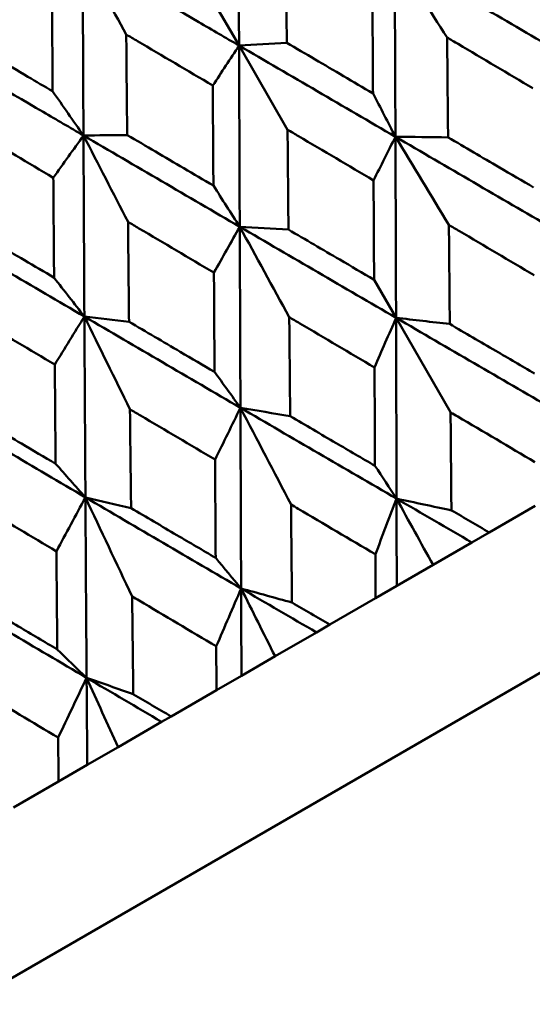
# Model space of a CAD drawing. Header units: millimetres. Extents: x 188 to 1913, y 148 to 2839.
# Tile 107 of 211: x 606.16 to 609.66, y 535.09 to 541.79. Entities that reach past the tile are written whole.
import ezdxf

# ---------------------------------------------------------------- set-up
doc = ezdxf.new("R2010")
doc.units = ezdxf.units.MM
doc.header["$LTSCALE"] = 10
doc.layers.add('Widoczne (ISO)', color=7, linetype='Continuous', lineweight=50)

msp = doc.modelspace()

# ---------------------------------------------------------------- linework, layer by layer
at = {"layer": 'Widoczne (ISO)'}
for p, q in [((625.6103, 546.5267), (594.4334, 528.5267)), ((607.4769, 541.9347), (607.6598, 541.6179)), ((607.9905, 541.0451), (607.6598, 541.6179)), ((608.5803, 540.0235), (608.7301, 539.7641)), ((609.1017, 539.1205), (608.7301, 539.7641)), ((609.3657, 538.3026), (609.678, 538.4829)), ((609.3657, 538.3026), (609.2476, 538.2344)), ((609.2476, 538.2344), (608.9823, 538.0812)), ((608.9823, 538.0812), (608.7346, 537.9382)), ((608.7346, 537.9382), (608.5902, 537.8548)), ((608.2784, 537.6749), (608.5902, 537.8548)), ((608.2784, 537.6749), (608.1872, 537.6222)), ((608.1872, 537.6222), (607.9054, 537.4595)), ((607.9054, 537.4595), (607.6762, 537.3271)), ((607.6762, 537.3271), (607.506, 537.2289)), ((607.1961, 537.05), (607.506, 537.2289)), ((607.1961, 537.05), (607.132, 537.013)), ((607.132, 537.013), (606.8349, 536.8414)), ((606.8349, 536.8414), (606.625, 536.7203)), ((606.625, 536.7203), (606.4298, 536.6076)), ((606.123, 536.4304), (606.4298, 536.6076))]:
    msp.add_line(p, q, dxfattribs=at)
msp.add_circle((591.0056, 570.4637), 50, dxfattribs=at)
for points, knots in [([(607.6549, 542.8516), (607.6561, 542.5463), (607.6573, 542.241), (607.6589, 541.8298), (607.6594, 541.7239), (607.6598, 541.6179)], [0.3692784, 0.3692784, 0.3692784, 0.3692784, 0.4608442, 0.4608442, 0.492629, 0.492629, 0.492629, 0.492629]), ([(607.979, 542.3214), (607.9793, 542.292), (607.9795, 542.2627), (607.9816, 542.0346), (607.9833, 541.8357), (607.9851, 541.6369)], [0.07138254, 0.07138254, 0.07138254, 0.07138254, 0.08018544, 0.08018544, 0.13983561, 0.13983561, 0.13983561, 0.13983561]), ([(606.5938, 542.239), (606.5951, 541.9337), (606.5964, 541.6284), (606.5982, 541.2174), (606.5987, 541.1115), (606.5992, 541.0056)], [0.3692784, 0.3692784, 0.3692784, 0.3692784, 0.4608442, 0.4608442, 0.492629, 0.492629, 0.492629, 0.492629]), ([(606.5938, 542.239), (606.8576, 542.0853), (607.1214, 541.9316), (607.4767, 541.7246), (607.5682, 541.6712), (607.6598, 541.6179)], [0.3692784, 0.3692784, 0.3692784, 0.3692784, 0.4608442, 0.4608442, 0.492629, 0.492629, 0.492629, 0.492629]), ([(606.3893, 541.3068), (606.3888, 541.3718), (606.3884, 541.4367), (606.3867, 541.665), (606.3856, 541.8283), (606.3844, 541.9916)], [0.04208868, 0.04208868, 0.04208868, 0.04208868, 0.06158988, 0.06158988, 0.11059803, 0.11059803, 0.11059803, 0.11059803]), ([(608.573, 541.2926), (608.5725, 541.3704), (608.572, 541.4482), (608.5706, 541.6753), (608.5696, 541.8245), (608.5686, 541.9738)], [0.03825175, 0.03825175, 0.03825175, 0.03825175, 0.06160817, 0.06160817, 0.10638617, 0.10638617, 0.10638617, 0.10638617]), ([(606.8909, 541.6932), (606.8912, 541.6638), (606.8914, 541.6345), (606.8935, 541.4064), (606.8953, 541.2076), (606.8972, 541.0088)], [0.07138254, 0.07138254, 0.07138254, 0.07138254, 0.08018544, 0.08018544, 0.13983561, 0.13983561, 0.13983561, 0.13983561]), ([(607.4806, 541.3456), (607.3094, 541.4466), (607.1381, 541.5475), (606.9416, 541.6633), (606.9162, 541.6782), (606.8909, 541.6932)], [0.02053386, 0.02053386, 0.02053386, 0.02053386, 0.08016461, 0.08016461, 0.08898694, 0.08898694, 0.08898694, 0.08898694]), ([(605.5349, 541.6276), (605.7982, 541.4736), (606.0615, 541.3196), (606.4163, 541.1124), (606.5077, 541.059), (606.5992, 541.0056)], [0.3692784, 0.3692784, 0.3692784, 0.3692784, 0.4608442, 0.4608442, 0.492629, 0.492629, 0.492629, 0.492629]), ([(605.799, 541.6536), (605.9397, 541.5709), (606.0804, 541.4882), (606.2772, 541.3726), (606.3332, 541.3397), (606.3893, 541.3068)], [0.01259731, 0.01259731, 0.01259731, 0.01259731, 0.06159863, 0.06159863, 0.08110666, 0.08110666, 0.08110666, 0.08110666]), ([(607.9851, 541.6369), (608.1139, 541.5615), (608.2427, 541.4861), (608.4386, 541.3713), (608.5058, 541.3319), (608.573, 541.2926)], [0.01681985, 0.01681985, 0.01681985, 0.01681985, 0.06159108, 0.06159108, 0.08495433, 0.08495433, 0.08495433, 0.08495433]), ([(609.078, 541.673), (609.0783, 541.6441), (609.0786, 541.6153), (609.0808, 541.3886), (609.0827, 541.1908), (609.0846, 540.9929)], [0.07597559, 0.07597559, 0.07597559, 0.07597559, 0.08464777, 0.08464777, 0.14401425, 0.14401425, 0.14401425, 0.14401425]), ([(609.6634, 541.3271), (609.4933, 541.4277), (609.3231, 541.5283), (609.1279, 541.6436), (609.103, 541.6583), (609.078, 541.673)], [0.02530969, 0.02530969, 0.02530969, 0.02530969, 0.08465152, 0.08465152, 0.09334823, 0.09334823, 0.09334823, 0.09334823]), ([(607.4849, 540.6643), (607.4844, 540.7422), (607.4839, 540.82), (607.4825, 541.0471), (607.4816, 541.1964), (607.4806, 541.3456)], [0.03825175, 0.03825175, 0.03825175, 0.03825175, 0.06160817, 0.06160817, 0.10638617, 0.10638617, 0.10638617, 0.10638617]), ([(606.3937, 540.7181), (606.2227, 540.8191), (606.0517, 540.9202), (605.8555, 541.0363), (605.8302, 541.0512), (605.805, 541.0662)], [0.02053386, 0.02053386, 0.02053386, 0.02053386, 0.08016461, 0.08016461, 0.08898694, 0.08898694, 0.08898694, 0.08898694]), ([(606.8972, 541.0088), (607.0259, 540.9333), (607.1546, 540.8579), (607.3505, 540.7431), (607.4177, 540.7037), (607.4849, 540.6643)], [0.01681985, 0.01681985, 0.01681985, 0.01681985, 0.06159108, 0.06159108, 0.08495433, 0.08495433, 0.08495433, 0.08495433]), ([(607.9905, 541.0451), (607.9907, 541.0162), (607.991, 540.9873), (607.993, 540.7605), (607.9948, 540.5627), (607.9966, 540.3648)], [0.07597559, 0.07597559, 0.07597559, 0.07597559, 0.08464777, 0.08464777, 0.14401425, 0.14401425, 0.14401425, 0.14401425]), ([(608.5766, 540.6996), (608.4062, 540.8001), (608.2358, 540.9005), (608.0404, 541.0157), (608.0154, 541.0304), (607.9905, 541.0451)], [0.02530969, 0.02530969, 0.02530969, 0.02530969, 0.08465152, 0.08465152, 0.09334823, 0.09334823, 0.09334823, 0.09334823]), ([(609.0846, 540.9929), (609.2011, 540.9247), (609.3176, 540.8565), (609.5121, 540.7426), (609.59, 540.697), (609.6679, 540.6514)], [0.02104899, 0.02104899, 0.02104899, 0.02104899, 0.0615671, 0.0615671, 0.08866561, 0.08866561, 0.08866561, 0.08866561]), ([(606.3989, 540.0374), (606.3983, 540.1151), (606.3977, 540.1929), (606.3959, 540.4198), (606.3948, 540.5689), (606.3937, 540.7181)], [0.03825175, 0.03825175, 0.03825175, 0.03825175, 0.06160817, 0.06160817, 0.10638617, 0.10638617, 0.10638617, 0.10638617]), ([(608.5803, 540.0235), (608.5798, 540.1138), (608.5794, 540.2041), (608.5781, 540.4294), (608.5774, 540.5645), (608.5766, 540.6996)], [0.03448054, 0.03448054, 0.03448054, 0.03448054, 0.06157222, 0.06157222, 0.10209717, 0.10209717, 0.10209717, 0.10209717]), ([(606.9029, 540.4172), (606.9032, 540.3883), (606.9035, 540.3594), (606.9057, 540.1328), (606.9077, 539.935), (606.9098, 539.7373)], [0.07597559, 0.07597559, 0.07597559, 0.07597559, 0.08464777, 0.08464777, 0.14401425, 0.14401425, 0.14401425, 0.14401425]), ([(607.4886, 540.0715), (607.3183, 540.172), (607.148, 540.2725), (606.9528, 540.3878), (606.9278, 540.4025), (606.9029, 540.4172)], [0.02530969, 0.02530969, 0.02530969, 0.02530969, 0.08465152, 0.08465152, 0.09334823, 0.09334823, 0.09334823, 0.09334823]), ([(605.8125, 540.3826), (605.9409, 540.3069), (606.0693, 540.2313), (606.2648, 540.1162), (606.3319, 540.0768), (606.3989, 540.0374)], [0.01681985, 0.01681985, 0.01681985, 0.01681985, 0.06159108, 0.06159108, 0.08495433, 0.08495433, 0.08495433, 0.08495433]), ([(607.9966, 540.3648), (608.1132, 540.2966), (608.2298, 540.2284), (608.4244, 540.1146), (608.5023, 540.069), (608.5803, 540.0235)], [0.02104899, 0.02104899, 0.02104899, 0.02104899, 0.0615671, 0.0615671, 0.08866561, 0.08866561, 0.08866561, 0.08866561]), ([(609.0902, 540.3967), (609.0905, 540.369), (609.0907, 540.3412), (609.0928, 540.1163), (609.0946, 539.9192), (609.0964, 539.722)], [0.0806421, 0.0806421, 0.0806421, 0.0806421, 0.08897282, 0.08897282, 0.14811965, 0.14811965, 0.14811965, 0.14811965]), ([(609.6713, 540.054), (609.5016, 540.1541), (609.3319, 540.2542), (609.1382, 540.3684), (609.1142, 540.3826), (609.0902, 540.3967)], [0.02983351, 0.02983351, 0.02983351, 0.02983351, 0.0889495, 0.0889495, 0.09731113, 0.09731113, 0.09731113, 0.09731113]), ([(607.4928, 539.3955), (607.4922, 539.4858), (607.4916, 539.5761), (607.4903, 539.8014), (607.4894, 539.9364), (607.4886, 540.0715)], [0.03448054, 0.03448054, 0.03448054, 0.03448054, 0.06157222, 0.06157222, 0.10209717, 0.10209717, 0.10209717, 0.10209717]), ([(606.4038, 539.4451), (606.2339, 539.5459), (606.064, 539.6467), (605.8694, 539.7622), (605.8445, 539.777), (605.8196, 539.7918)], [0.02530969, 0.02530969, 0.02530969, 0.02530969, 0.08465152, 0.08465152, 0.09334823, 0.09334823, 0.09334823, 0.09334823]), ([(606.9098, 539.7373), (607.0262, 539.669), (607.1426, 539.6007), (607.3369, 539.4868), (607.4148, 539.4412), (607.4928, 539.3955)], [0.02104899, 0.02104899, 0.02104899, 0.02104899, 0.0615671, 0.0615671, 0.08866561, 0.08866561, 0.08866561, 0.08866561]), ([(608.0021, 539.7685), (608.0024, 539.7407), (608.0026, 539.713), (608.0047, 539.4881), (608.0065, 539.291), (608.0084, 539.0939)], [0.0806421, 0.0806421, 0.0806421, 0.0806421, 0.08897282, 0.08897282, 0.14811965, 0.14811965, 0.14811965, 0.14811965]), ([(608.5834, 539.4258), (608.4136, 539.5259), (608.2438, 539.626), (608.0501, 539.7402), (608.0261, 539.7544), (608.0021, 539.7685)], [0.02983351, 0.02983351, 0.02983351, 0.02983351, 0.0889495, 0.0889495, 0.09731113, 0.09731113, 0.09731113, 0.09731113]), ([(609.0964, 539.722), (609.2006, 539.6611), (609.3049, 539.6003), (609.4976, 539.4878), (609.5861, 539.4362), (609.6746, 539.3846)], [0.02528165, 0.02528165, 0.02528165, 0.02528165, 0.06150593, 0.06150593, 0.09223152, 0.09223152, 0.09223152, 0.09223152]), ([(606.4095, 538.7701), (606.4087, 538.8602), (606.4079, 538.9504), (606.406, 539.1754), (606.4049, 539.3102), (606.4038, 539.4451)], [0.03448054, 0.03448054, 0.03448054, 0.03448054, 0.06157222, 0.06157222, 0.10209717, 0.10209717, 0.10209717, 0.10209717]), ([(608.5865, 538.7564), (608.586, 538.8588), (608.5855, 538.9612), (608.5845, 539.1843), (608.5839, 539.3051), (608.5834, 539.4258)], [0.03078053, 0.03078053, 0.03078053, 0.03078053, 0.06149921, 0.06149921, 0.09773041, 0.09773041, 0.09773041, 0.09773041]), ([(606.9162, 539.1415), (606.9165, 539.1138), (606.9168, 539.0861), (606.9192, 538.8614), (606.9215, 538.6645), (606.9237, 538.4677)], [0.0806421, 0.0806421, 0.0806421, 0.0806421, 0.08897282, 0.08897282, 0.14811965, 0.14811965, 0.14811965, 0.14811965]), ([(607.4964, 538.7983), (607.3269, 538.8985), (607.1574, 538.9987), (606.9641, 539.1132), (606.9401, 539.1273), (606.9162, 539.1415)], [0.02983351, 0.02983351, 0.02983351, 0.02983351, 0.0889495, 0.0889495, 0.09731113, 0.09731113, 0.09731113, 0.09731113]), ([(605.8284, 539.1129), (605.9444, 539.0444), (606.0604, 538.9759), (606.2541, 538.8616), (606.3318, 538.8159), (606.4095, 538.7701)], [0.02104899, 0.02104899, 0.02104899, 0.02104899, 0.0615671, 0.0615671, 0.08866561, 0.08866561, 0.08866561, 0.08866561]), ([(608.0084, 539.0939), (608.1126, 539.033), (608.2169, 538.9721), (608.4096, 538.8596), (608.498, 538.808), (608.5865, 538.7564)], [0.02528165, 0.02528165, 0.02528165, 0.02528165, 0.06150593, 0.06150593, 0.09223152, 0.09223152, 0.09223152, 0.09223152]), ([(609.677, 538.7817), (609.5014, 538.8851), (609.3258, 538.9885), (609.134, 539.1014), (609.1178, 539.1109), (609.1017, 539.1205)], [0.0297954, 0.0297954, 0.0297954, 0.0297954, 0.09092493, 0.09092493, 0.09655955, 0.09655955, 0.09655955, 0.09655955]), ([(609.1017, 539.1205), (609.1018, 539.1018), (609.102, 539.0831), (609.1039, 538.8606), (609.1057, 538.6567), (609.1074, 538.4528)], [0.0853813, 0.0853813, 0.0853813, 0.0853813, 0.09097809, 0.09097809, 0.15214536, 0.15214536, 0.15214536, 0.15214536]), ([(607.5005, 538.1294), (607.4999, 538.2317), (607.4993, 538.334), (607.4979, 538.5569), (607.4972, 538.6776), (607.4964, 538.7983)], [0.03078053, 0.03078053, 0.03078053, 0.03078053, 0.06149921, 0.06149921, 0.09773041, 0.09773041, 0.09773041, 0.09773041]), ([(606.4148, 538.1738), (606.2458, 538.2743), (606.077, 538.3749), (605.8844, 538.4898), (605.8605, 538.504), (605.8366, 538.5183)], [0.02983351, 0.02983351, 0.02983351, 0.02983351, 0.0889495, 0.0889495, 0.09731113, 0.09731113, 0.09731113, 0.09731113]), ([(606.9237, 538.4677), (607.0277, 538.4066), (607.1317, 538.3456), (607.324, 538.2328), (607.4122, 538.1811), (607.5005, 538.1294)], [0.02528165, 0.02528165, 0.02528165, 0.02528165, 0.06150593, 0.06150593, 0.09223152, 0.09223152, 0.09223152, 0.09223152]), ([(608.589, 538.1535), (608.4135, 538.257), (608.238, 538.3604), (608.0464, 538.4735), (608.0303, 538.483), (608.0141, 538.4926)], [0.0297954, 0.0297954, 0.0297954, 0.0297954, 0.09092493, 0.09092493, 0.09655955, 0.09655955, 0.09655955, 0.09655955]), ([(608.0141, 538.4926), (608.0143, 538.4739), (608.0145, 538.4553), (608.0166, 538.2328), (608.0186, 538.0291), (608.0205, 537.8253)], [0.0853813, 0.0853813, 0.0853813, 0.0853813, 0.09097809, 0.09097809, 0.15214536, 0.15214536, 0.15214536, 0.15214536]), ([(609.1074, 538.4528), (609.1079, 538.4525), (609.1085, 538.4522), (609.1945, 538.4021), (609.2801, 538.3523), (609.3657, 538.3026)], [0.02951568, 0.02951568, 0.02951568, 0.02951568, 0.02969929, 0.02969929, 0.05939589, 0.05939589, 0.05939589, 0.05939589]), ([(606.421, 537.5061), (606.42, 537.6082), (606.4191, 537.7103), (606.417, 537.9329), (606.4159, 538.0533), (606.4148, 538.1738)], [0.03078053, 0.03078053, 0.03078053, 0.03078053, 0.06149921, 0.06149921, 0.09773041, 0.09773041, 0.09773041, 0.09773041]), ([(608.5902, 537.8548), (608.5898, 537.9538), (608.5894, 538.0527), (608.589, 538.1523), (608.589, 538.1529), (608.589, 538.1535)], [0, 0, 0, 0, 0.02969567, 0.02969567, 0.02988021, 0.02988021, 0.02988021, 0.02988021]), ([(607.5042, 537.5272), (607.3291, 537.6309), (607.1541, 537.7346), (606.9631, 537.848), (606.9469, 537.8576), (606.9308, 537.8671)], [0.0297954, 0.0297954, 0.0297954, 0.0297954, 0.09092493, 0.09092493, 0.09655955, 0.09655955, 0.09655955, 0.09655955]), ([(606.9308, 537.8671), (606.9311, 537.8485), (606.9313, 537.8299), (606.934, 537.6078), (606.9365, 537.4044), (606.9391, 537.201)], [0.0853813, 0.0853813, 0.0853813, 0.0853813, 0.09097809, 0.09097809, 0.15214536, 0.15214536, 0.15214536, 0.15214536]), ([(605.8466, 537.8458), (605.9501, 537.7845), (606.0537, 537.7232), (606.2451, 537.61), (606.333, 537.558), (606.421, 537.5061)], [0.02528165, 0.02528165, 0.02528165, 0.02528165, 0.06150593, 0.06150593, 0.09223152, 0.09223152, 0.09223152, 0.09223152]), ([(608.0205, 537.8253), (608.0211, 537.825), (608.0216, 537.8247), (608.1075, 537.7745), (608.193, 537.7247), (608.2784, 537.6749)], [0.02951568, 0.02951568, 0.02951568, 0.02951568, 0.02969929, 0.02969929, 0.05939589, 0.05939589, 0.05939589, 0.05939589]), ([(607.506, 537.2289), (607.5054, 537.3277), (607.5048, 537.4265), (607.5042, 537.526), (607.5042, 537.5266), (607.5042, 537.5272)], [0, 0, 0, 0, 0.02969567, 0.02969567, 0.02988021, 0.02988021, 0.02988021, 0.02988021]), ([(606.4268, 536.9052), (606.2525, 537.0093), (606.0783, 537.1135), (605.8882, 537.2274), (605.8722, 537.237), (605.8561, 537.2466)], [0.0297954, 0.0297954, 0.0297954, 0.0297954, 0.09092493, 0.09092493, 0.09655955, 0.09655955, 0.09655955, 0.09655955]), ([(606.9391, 537.201), (606.9396, 537.2007), (606.9402, 537.2004), (607.0258, 537.15), (607.111, 537.1), (607.1961, 537.05)], [0.02951568, 0.02951568, 0.02951568, 0.02951568, 0.02969929, 0.02969929, 0.05939589, 0.05939589, 0.05939589, 0.05939589]), ([(606.4298, 536.6076), (606.4288, 536.7061), (606.4278, 536.8048), (606.4268, 536.904), (606.4268, 536.9046), (606.4268, 536.9052)], [0, 0, 0, 0, 0.02969567, 0.02969567, 0.02988021, 0.02988021, 0.02988021, 0.02988021])]:
    msp.add_open_spline(points, degree=3, knots=knots, dxfattribs=at)
for points in [[(606.8909, 541.6932), (606.7916, 541.8756), (606.6926, 542.0575), (606.5938, 542.239)], [(609.078, 541.673), (608.9586, 541.8593), (608.8393, 542.045), (608.7204, 542.2302)], [(608.7204, 542.2302), (608.7224, 541.8193), (608.7241, 541.4082), (608.7258, 540.9969)], [(608.7204, 542.2302), (609.0753, 542.0231), (609.4302, 541.8158), (609.7849, 541.6084)], [(607.6598, 541.6179), (607.6001, 541.5272), (607.5404, 541.4364), (607.4806, 541.3456)], [(607.6598, 541.6179), (607.7682, 541.6242), (607.8767, 541.6306), (607.9851, 541.6369)], [(607.6598, 541.6179), (607.6614, 541.2068), (607.663, 540.7955), (607.6645, 540.3842)], [(607.6598, 541.6179), (608.015, 541.4109), (608.3704, 541.2039), (608.7258, 540.9969)], [(606.3893, 541.3068), (606.4593, 541.2062), (606.5293, 541.1058), (606.5992, 541.0056)], [(608.573, 541.2926), (608.624, 541.1939), (608.6749, 541.0953), (608.7258, 540.9969)], [(606.5992, 541.0056), (606.5307, 540.9098), (606.4622, 540.8139), (606.3937, 540.7181)], [(606.5992, 541.0056), (606.6985, 541.0066), (606.7978, 541.0077), (606.8972, 541.0088)], [(606.9029, 540.4172), (606.8013, 540.6138), (606.7001, 540.8099), (606.5992, 541.0056)], [(606.5992, 541.0056), (606.6011, 540.5946), (606.6032, 540.1836), (606.6054, 539.7727)], [(606.5992, 541.0056), (606.9541, 540.7984), (607.3092, 540.5913), (607.6645, 540.3842)], [(608.7258, 540.9969), (608.6761, 540.8979), (608.6263, 540.7987), (608.5766, 540.6996)], [(609.0902, 540.3967), (608.9685, 540.5973), (608.847, 540.7974), (608.7258, 540.9969)], [(608.7258, 540.9969), (608.7274, 540.586), (608.7288, 540.175), (608.7301, 539.7641)], [(608.7258, 540.9969), (608.8453, 540.9956), (608.965, 540.9943), (609.0846, 540.9929)], [(608.7258, 540.9969), (609.0808, 540.7901), (609.4359, 540.5833), (609.7909, 540.3766)], [(607.4849, 540.6643), (607.5449, 540.5708), (607.6047, 540.4775), (607.6645, 540.3842)], [(605.5428, 540.3956), (605.8966, 540.1878), (606.2508, 539.9802), (606.6054, 539.7727)], [(607.6645, 540.3842), (607.6059, 540.28), (607.5473, 540.1757), (607.4886, 540.0715)], [(608.0021, 539.7685), (607.8893, 539.9743), (607.7767, 540.1795), (607.6645, 540.3842)], [(607.6645, 540.3842), (607.6661, 539.9733), (607.6677, 539.5624), (607.6692, 539.1516)], [(607.6645, 540.3842), (607.7752, 540.3777), (607.8859, 540.3713), (607.9966, 540.3648)], [(607.6645, 540.3842), (608.0196, 540.1774), (608.3748, 539.9707), (608.7301, 539.7641)], [(606.3989, 540.0374), (606.4678, 539.949), (606.5367, 539.8608), (606.6054, 539.7727)], [(606.6054, 539.7727), (606.5382, 539.6636), (606.471, 539.5544), (606.4038, 539.4451)], [(606.9162, 539.1415), (606.8122, 539.3524), (606.7086, 539.5628), (606.6054, 539.7727)], [(606.6054, 539.7727), (606.6076, 539.3622), (606.61, 538.9518), (606.6126, 538.5415)], [(606.6054, 539.7727), (606.7068, 539.7609), (606.8083, 539.7491), (606.9098, 539.7373)], [(606.6054, 539.7727), (606.9597, 539.5655), (607.3143, 539.3584), (607.6692, 539.1516)], [(608.7301, 539.7641), (608.6812, 539.6514), (608.6323, 539.5386), (608.5834, 539.4258)], [(608.7301, 539.7641), (608.8521, 539.75), (608.9742, 539.736), (609.0964, 539.722)], [(608.7301, 539.7641), (609.085, 539.5577), (609.4399, 539.3515), (609.7949, 539.1455)], [(608.7301, 539.7641), (608.7313, 539.3535), (608.7324, 538.943), (608.7333, 538.5327)], [(607.4928, 539.3955), (607.5516, 539.3141), (607.6105, 539.2328), (607.6692, 539.1516)], [(605.5526, 539.1649), (605.9054, 538.9568), (606.2588, 538.749), (606.6126, 538.5415)], [(607.6692, 539.1516), (607.6117, 539.0339), (607.5541, 538.9161), (607.4964, 538.7983)], [(607.6692, 539.1516), (607.7822, 539.1324), (607.8953, 539.1131), (608.0084, 539.0939)], [(607.6692, 539.1516), (608.0237, 538.945), (608.3785, 538.7387), (608.7333, 538.5327)], [(608.0141, 538.4926), (607.8988, 538.7128), (607.7838, 538.9325), (607.6692, 539.1516)], [(607.6692, 539.1516), (607.6708, 538.7412), (607.6723, 538.331), (607.6739, 537.921)], [(606.4095, 538.7701), (606.4772, 538.6938), (606.5449, 538.6176), (606.6126, 538.5415)], [(608.5865, 538.7564), (608.6355, 538.6817), (608.6844, 538.6071), (608.7333, 538.5327)], [(606.6126, 538.5415), (606.5467, 538.419), (606.4807, 538.2964), (606.4148, 538.1738)], [(606.6126, 538.5415), (606.7162, 538.5169), (606.8199, 538.4923), (606.9237, 538.4677)], [(606.6126, 538.5415), (606.966, 538.3343), (607.3198, 538.1274), (607.6739, 537.921)], [(606.9308, 537.8671), (606.8243, 538.0924), (606.7182, 538.3172), (606.6126, 538.5415)], [(606.6126, 538.5415), (606.6151, 538.1317), (606.6178, 537.7222), (606.6207, 537.3129)], [(608.7333, 538.5327), (608.6853, 538.4064), (608.6372, 538.28), (608.589, 538.1535)], [(608.9823, 538.0812), (608.8992, 538.232), (608.8162, 538.3824), (608.7333, 538.5327)], [(608.7333, 538.5327), (608.7338, 538.3345), (608.7342, 538.1363), (608.7346, 537.9382)], [(608.7333, 538.5327), (608.8579, 538.506), (608.9826, 538.4794), (609.1074, 538.4528)], [(608.7333, 538.5327), (608.9047, 538.4332), (609.0761, 538.3337), (609.2476, 538.2344)], [(607.5005, 538.1294), (607.5584, 538.0598), (607.6161, 537.9904), (607.6739, 537.921)], [(605.5643, 537.9363), (605.9159, 537.728), (606.2681, 537.5202), (606.6207, 537.3129)], [(607.6739, 537.921), (607.6174, 537.7898), (607.5608, 537.6585), (607.5042, 537.5272)], [(607.9054, 537.4595), (607.828, 537.6136), (607.7509, 537.7674), (607.6739, 537.921)], [(607.6739, 537.921), (607.6746, 537.723), (607.6754, 537.525), (607.6762, 537.3271)], [(607.6739, 537.921), (607.7894, 537.8891), (607.9049, 537.8572), (608.0205, 537.8253)], [(607.6739, 537.921), (607.8449, 537.8213), (608.016, 537.7217), (608.1872, 537.6222)], [(606.421, 537.5061), (606.4876, 537.4417), (606.5542, 537.3773), (606.6207, 537.3129)], [(606.6207, 537.3129), (606.5561, 537.1771), (606.4915, 537.0412), (606.4268, 536.9052)], [(606.8349, 536.8414), (606.7633, 536.9988), (606.6919, 537.156), (606.6207, 537.3129)], [(606.6207, 537.3129), (606.6221, 537.1153), (606.6236, 536.9177), (606.625, 536.7203)], [(606.6207, 537.3129), (606.7268, 537.2756), (606.8329, 537.2383), (606.9391, 537.201)], [(606.6207, 537.3129), (606.791, 537.2128), (606.9615, 537.1128), (607.132, 537.013)]]:
    msp.add_open_spline(points, degree=3, dxfattribs=at)

doc.saveas('drawing.dxf')
